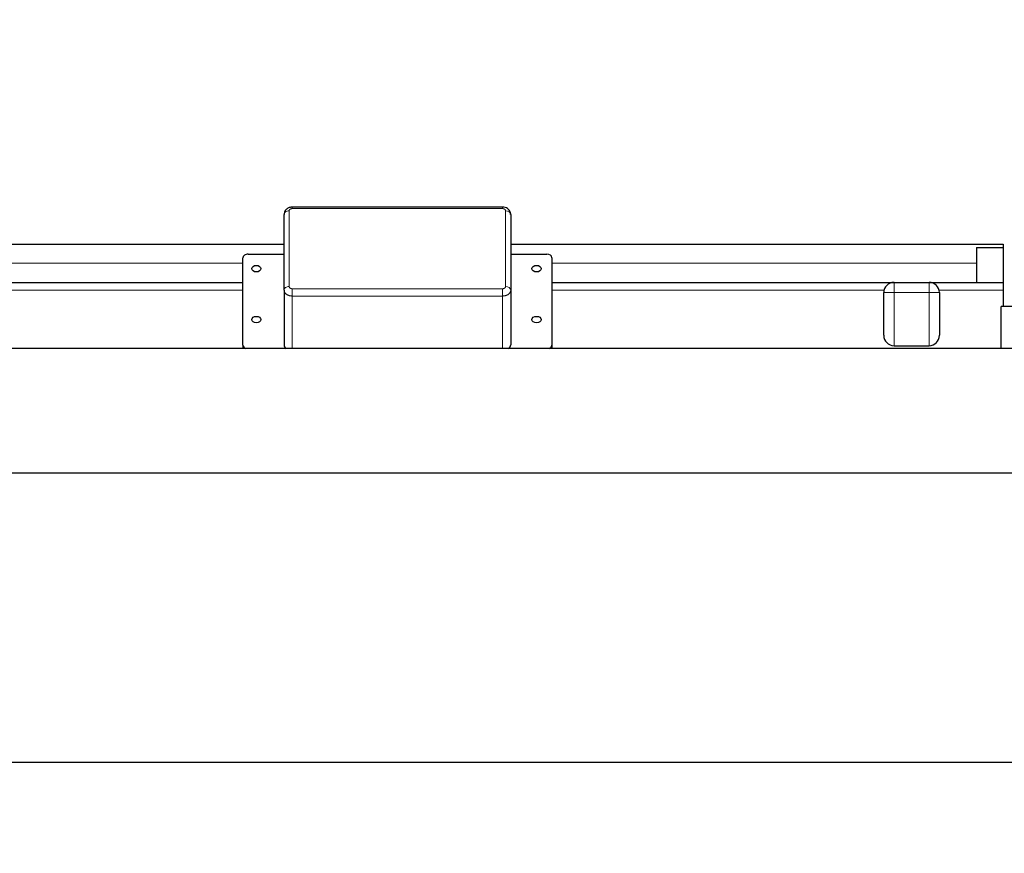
# Model space of a CAD drawing. Header units: inches. Extents: x 0 to 20790, y -12 to 14700.
# Tile 91 of 256: x 6340 to 7296, y 5863 to 6672. Entities that reach past the tile are written whole.
import ezdxf

# ---------------------------------------------------------------- set-up
doc = ezdxf.new("R2010")
doc.units = ezdxf.units.IN
doc.layers.add('1', color=7, linetype='Continuous', true_color=0xffffff)
doc.layers.add('254', color=7, linetype='Continuous', true_color=0xffffff)
doc.styles.add('latin_extended', font='simplex.shx')
doc.dimstyles.get("Standard").update_dxf_attribs({"dimtxt": 0.18, "dimasz": 0.18, "dimexe": 0.18, "dimexo": 0.0625, "dimgap": 0.09, "dimtad": 0, "dimtih": 1, "dimtoh": 1, "dimdec": 4, "dimzin": 0, "dimdsep": 46, "dimtxsty": 'Standard', "dimcen": 0.09, "dimadec": 0, "dimazin": 0, "dimtfac": 1, "dimtdec": 4, "dimtofl": 0, "dimtmove": 0, "dimatfit": 3, "dimfxl": 1, "dimtolj": 1, "dimtzin": 0, "dimarcsym": 0})

# ---------------------------------------------------------------- blocks, each defined once
blk = doc.blocks.new('_U11')
at = {"layer": '254', "color": 3, "linetype": 'Continuous', "lineweight": 13, "transparency": 16777216}
for p, q in [((1931.41, 6671.99), (1001.41, 6671.99)), ((1036.41, 6549.49), (1036.41, 5456.49)), ((7972.41, 5333.99), (1001.41, 5333.99))]:
    blk.add_line(p, q, dxfattribs=at)
at = {"layer": '254', "color": 3, "transparency": 16777216}
for points in [[(1056.83, 6549.49), (1015.99, 6549.49), (1036.41, 6671.99)], [(1015.99, 5456.49), (1056.83, 5456.49), (1036.41, 5333.99)]]:
    blk.add_solid(points, dxfattribs=at)
at = {"layer": 'Defpoints', "color": 0, "transparency": 16777216}
for p in [(1966.41, 6671.99), (1036.41, 5333.99), (8007.41, 5333.99)]:
    blk.add_point(p, dxfattribs=at)
at = {"layer": '254', "color": 2, "lineweight": 13, "transparency": 16777216, "insert": (852.66, 5798.82), "char_height": 122.5, "attachment_point": 1, "rotation": 90, "style": 'latin_extended'}
blk.add_mtext('\\A1;\\C2;1338', dxfattribs=at)

msp = doc.modelspace()

# ---------------------------------------------------------------- linework, layer by layer
at = {"layer": '1', "color": 110, "linetype": 'Continuous', "lineweight": 13}
for p, q in [((6604.512, 6490.049), (6604.512, 6488.584)), ((6808.521, 6490.049), (6808.521, 6488.584)), ((6601.516, 6486.464), (6601.516, 6412.922)), ((6808.521, 6488.584), (6604.512, 6488.584)), ((6811.516, 6412.922), (6811.516, 6486.464)), ((6144.626, 6435.516), (6556.594, 6435.516)), ((6856.579, 6435.516), (7268.603, 6435.516)), ((7188.611, 6406.987), (7188.611, 6416.987)), ((7222.611, 6406.987), (7222.611, 6416.987)), ((6556.594, 6409.443), (6232.313, 6409.443)), ((6604.512, 6410.803), (6604.512, 6403.731)), ((6604.512, 6410.803), (6808.521, 6410.803)), ((6604.512, 6403.731), (6604.512, 6352.887)), ((6808.521, 6403.731), (6604.512, 6403.731)), ((6808.521, 6410.803), (6808.521, 6403.731)), ((6808.521, 6403.731), (6808.521, 6352.887)), ((7178.91, 6409.443), (6856.579, 6409.443)), ((7188.611, 6406.987), (7178.611, 6406.987)), ((7222.611, 6406.987), (7188.611, 6406.987)), ((7188.611, 6406.987), (7188.611, 6355.487)), ((7222.611, 6355.487), (7222.611, 6406.987)), ((7222.611, 6406.987), (7232.611, 6406.987)), ((7294.611, 6409.443), (7232.288, 6409.443))]:
    msp.add_line(p, q, dxfattribs=at)
at = {"layer": '1', "color": 2, "linetype": 'Continuous', "lineweight": 25}
for p, q in [((6808.521, 6490.049), (6604.512, 6490.049)), ((6596.516, 6409.387), (6596.516, 6482.929)), ((6816.516, 6482.929), (6816.516, 6409.387)), ((6144.626, 6453.987), (6596.518, 6453.987)), ((6816.509, 6453.987), (7294.611, 6453.987)), ((7268.611, 6450.987), (7268.611, 6416.987)), ((7268.611, 6450.987), (7294.611, 6450.987)), ((7294.611, 6453.987), (7294.611, 6450.987)), ((7294.611, 6450.987), (7294.611, 6416.987)), ((6561.583, 6444.438), (6596.519, 6444.438)), ((6816.516, 6444.438), (6851.583, 6444.438)), ((6556.583, 6356.049), (6556.583, 6440.902)), ((6856.583, 6440.902), (6856.583, 6356.049)), ((6222.613, 6416.987), (6556.594, 6416.987)), ((6856.579, 6416.987), (7188.61, 6416.987)), ((7188.611, 6416.987), (7222.611, 6416.987)), ((7222.606, 6416.987), (7294.611, 6416.987)), ((7294.611, 6416.987), (7294.611, 6409.443)), ((6596.516, 6409.387), (6596.516, 6356.354)), ((6816.516, 6409.387), (6816.516, 6356.354)), ((7178.611, 6365.601), (7178.611, 6406.987)), ((7232.611, 6406.987), (7232.611, 6365.601)), ((7294.611, 6409.443), (7294.611, 6393.486)), ((7496.939, 6393.487), (7292.611, 6393.487)), ((7292.611, 6352.887), (7292.611, 6393.487)), ((6556.583, 6356.049), (6556.583, 6353.221)), ((6856.583, 6356.049), (6856.583, 6353.221)), ((7188.611, 6355.487), (7222.611, 6355.487)), ((7365.411, 6352.887), (2839.411, 6352.887)), ((6556.583, 6353.221), (6556.606, 6352.887)), ((6856.561, 6352.887), (6856.583, 6353.221)), ((7365.411, 6231.891), (2839.411, 6231.891)), ((7365.411, 5950.891), (2839.411, 5950.891))]:
    msp.add_line(p, q, dxfattribs=at)
for centre, start, end in [((7188.611, 6406.987), 90, 180), ((7222.611, 6406.987), 0, 90)]:
    msp.add_arc(centre, 10, start, end, dxfattribs=at)
at = {"layer": '1', "color": 110, "linetype": 'Continuous', "lineweight": 13}
for centre, start_param, end_param in [((6601.516, 6482.929), 1.5707963, 3.1415927), ((6811.516, 6482.929), 0, 1.5707963), ((6601.516, 6409.387), 1.5707963, 3.1415927), ((6811.516, 6409.387), 0, 1.5707963)]:
    msp.add_ellipse(centre, major_axis=(5, 0), ratio=0.7071068, start_param=start_param, end_param=end_param, dxfattribs=at)
at = {"layer": '1', "color": 2, "linetype": 'Continuous', "lineweight": 25}
for centre, major_axis, ratio, start_param, end_param in [((6561.583, 6440.902), (5, 0), 0.7071068, 1.5707963, 3.1415927), ((6851.583, 6440.902), (5, 0), 0.7071068, 0, 1.5707963), ((7188.611, 6365.601), (0, -10.114), 0.98869, 4.712389, 6.2831853), ((7222.611, 6365.601), (0, -10.114), 0.98869, 0, 1.5707963), ((6561.583, 6356.049), (5, 0), 0.7071068, 3.1415927, 4.2488323), ((6604.519, 6356.359), (-8.002, -0.01), 0.7073179, 6.2823101, 7.0282684), ((6808.514, 6356.359), (8.002, -0.01), 0.7073179, 5.5381022, 6.2840605), ((6851.583, 6356.049), (5, 0), 0.7071068, 5.1759457, 6.2831853)]:
    msp.add_ellipse(centre, major_axis=major_axis, ratio=ratio, start_param=start_param, end_param=end_param, dxfattribs=at)
for centre, major_axis in [((6569.583, 6430.295), (4.5, 0)), ((6841.583, 6430.295), (4.5, 0)), ((6569.583, 6380.798), (4.5, 0)), ((6841.583, 6380.798), (-4.5, 0))]:
    msp.add_ellipse(centre, major_axis=major_axis, ratio=0.7071068, dxfattribs=at)
for points, knots in [([(6604.512, 6489.959), (6604.061, 6489.997), (6602.531, 6489.999), (6600.159, 6489.121), (6597.986, 6487.33), (6596.751, 6485.16), (6596.55, 6483.659), (6596.564, 6482.925)], [0, 0, 0, 0, 0.1103235, 0.3830525, 0.60947, 0.8203007, 1, 1, 1, 1]), ([(6816.421, 6482.99), (6816.457, 6483.22), (6816.547, 6484.26), (6815.853, 6486.048), (6814.399, 6487.983), (6812.284, 6489.355), (6810.21, 6490.042), (6808.915, 6489.982), (6808.525, 6489.932)], [0, 0, 0, 0, 0.0588127, 0.2685755, 0.4677943, 0.6750134, 0.9036163, 1, 1, 1, 1])]:
    msp.add_open_spline(points, degree=3, knots=knots, dxfattribs=at)
at = {"layer": '1', "color": 110, "linetype": 'Continuous', "lineweight": 13}
for points, knots in [([(6604.512, 6488.584), (6604.413, 6488.584), (6604.216, 6488.577), (6603.927, 6488.547), (6603.737, 6488.514), (6603.62, 6488.488), (6603.596, 6488.483), (6603.549, 6488.472), (6603.526, 6488.466), (6603.456, 6488.449), (6603.41, 6488.436), (6603.274, 6488.396), (6603.097, 6488.337), (6602.93, 6488.266), (6602.808, 6488.209), (6602.748, 6488.179), (6602.689, 6488.147), (6602.65, 6488.126), (6602.631, 6488.115), (6602.535, 6488.059), (6602.39, 6487.966), (6602.193, 6487.813), (6602.077, 6487.702), (6602.008, 6487.629), (6601.995, 6487.615), (6601.968, 6487.585), (6601.955, 6487.57), (6601.917, 6487.525), (6601.893, 6487.495), (6601.824, 6487.403), (6601.74, 6487.279), (6601.674, 6487.149), (6601.632, 6487.049), (6601.619, 6487.016), (6601.595, 6486.948), (6601.584, 6486.914), (6601.555, 6486.811), (6601.526, 6486.674), (6601.516, 6486.534), (6601.516, 6486.464)], [0, 0, 0, 0, 0.0625, 0.125, 0.1875, 0.1875, 0.203125, 0.203125, 0.21875, 0.21875, 0.25, 0.25, 0.3125, 0.375, 0.375, 0.40625, 0.421875, 0.421875, 0.4375, 0.4375, 0.5, 0.5625, 0.625, 0.625, 0.640625, 0.640625, 0.65625, 0.65625, 0.6875, 0.6875, 0.75, 0.8125, 0.8125, 0.84375, 0.84375, 0.875, 0.875, 0.9375, 1, 1, 1, 1]), ([(6811.516, 6486.464), (6811.516, 6486.534), (6811.511, 6486.604), (6811.492, 6486.741), (6811.464, 6486.878), (6811.416, 6487.012), (6811.381, 6487.095), (6811.373, 6487.112), (6811.358, 6487.145), (6811.35, 6487.162), (6811.325, 6487.211), (6811.307, 6487.243), (6811.251, 6487.34), (6811.168, 6487.465), (6811.068, 6487.583), (6810.986, 6487.67), (6810.944, 6487.712), (6810.899, 6487.754), (6810.869, 6487.781), (6810.853, 6487.795), (6810.775, 6487.863), (6810.644, 6487.965), (6810.427, 6488.105), (6810.27, 6488.187), (6810.168, 6488.236), (6810.147, 6488.245), (6810.105, 6488.264), (6810.084, 6488.273), (6810.021, 6488.3), (6809.978, 6488.317), (6809.848, 6488.366), (6809.672, 6488.425), (6809.488, 6488.472), (6809.347, 6488.502), (6809.3, 6488.512), (6809.205, 6488.529), (6809.156, 6488.536), (6809.011, 6488.557), (6808.816, 6488.577), (6808.62, 6488.584), (6808.521, 6488.584)], [0, 0, 0, 0, 0.0625, 0.0625, 0.125, 0.1875, 0.1875, 0.203125, 0.203125, 0.21875, 0.21875, 0.25, 0.25, 0.3125, 0.375, 0.375, 0.40625, 0.421875, 0.421875, 0.4375, 0.4375, 0.5, 0.5625, 0.625, 0.625, 0.640625, 0.640625, 0.65625, 0.65625, 0.6875, 0.6875, 0.75, 0.8125, 0.8125, 0.84375, 0.84375, 0.875, 0.875, 0.9375, 1, 1, 1, 1]), ([(6601.516, 6412.922), (6601.516, 6412.852), (6601.521, 6412.783), (6601.54, 6412.645), (6601.569, 6412.509), (6601.616, 6412.375), (6601.652, 6412.292), (6601.659, 6412.275), (6601.674, 6412.242), (6601.682, 6412.225), (6601.707, 6412.176), (6601.725, 6412.143), (6601.781, 6412.047), (6601.865, 6411.922), (6601.965, 6411.804), (6602.046, 6411.717), (6602.088, 6411.675), (6602.133, 6411.633), (6602.163, 6411.606), (6602.179, 6411.592), (6602.257, 6411.524), (6602.389, 6411.421), (6602.605, 6411.282), (6602.762, 6411.2), (6602.865, 6411.151), (6602.885, 6411.142), (6602.927, 6411.123), (6602.948, 6411.114), (6603.011, 6411.087), (6603.054, 6411.07), (6603.184, 6411.021), (6603.36, 6410.961), (6603.544, 6410.915), (6603.685, 6410.884), (6603.732, 6410.875), (6603.828, 6410.858), (6603.876, 6410.85), (6604.021, 6410.83), (6604.216, 6410.809), (6604.413, 6410.803), (6604.512, 6410.803)], [0, 0, 0, 0, 0.0625, 0.0625, 0.125, 0.1875, 0.1875, 0.203125, 0.203125, 0.21875, 0.21875, 0.25, 0.25, 0.3125, 0.375, 0.375, 0.40625, 0.421875, 0.421875, 0.4375, 0.4375, 0.5, 0.5625, 0.625, 0.625, 0.640625, 0.640625, 0.65625, 0.65625, 0.6875, 0.6875, 0.75, 0.8125, 0.8125, 0.84375, 0.84375, 0.875, 0.875, 0.9375, 1, 1, 1, 1]), ([(6808.521, 6410.803), (6808.62, 6410.803), (6808.816, 6410.809), (6809.105, 6410.84), (6809.295, 6410.873), (6809.413, 6410.899), (6809.436, 6410.904), (6809.483, 6410.915), (6809.506, 6410.92), (6809.576, 6410.938), (6809.622, 6410.951), (6809.758, 6410.99), (6809.935, 6411.05), (6810.102, 6411.12), (6810.224, 6411.178), (6810.285, 6411.208), (6810.343, 6411.24), (6810.382, 6411.261), (6810.402, 6411.272), (6810.497, 6411.327), (6810.642, 6411.421), (6810.839, 6411.574), (6810.956, 6411.685), (6811.024, 6411.758), (6811.038, 6411.772), (6811.064, 6411.802), (6811.077, 6411.817), (6811.115, 6411.861), (6811.139, 6411.892), (6811.208, 6411.983), (6811.292, 6412.108), (6811.358, 6412.238), (6811.401, 6412.338), (6811.414, 6412.371), (6811.438, 6412.439), (6811.449, 6412.473), (6811.478, 6412.576), (6811.506, 6412.713), (6811.516, 6412.852), (6811.516, 6412.922)], [0, 0, 0, 0, 0.0625, 0.125, 0.1875, 0.1875, 0.203125, 0.203125, 0.21875, 0.21875, 0.25, 0.25, 0.3125, 0.375, 0.375, 0.40625, 0.421875, 0.421875, 0.4375, 0.4375, 0.5, 0.5625, 0.625, 0.625, 0.640625, 0.640625, 0.65625, 0.65625, 0.6875, 0.6875, 0.75, 0.8125, 0.8125, 0.84375, 0.84375, 0.875, 0.875, 0.9375, 1, 1, 1, 1]), ([(6604.512, 6403.731), (6604.248, 6403.731), (6603.722, 6403.75), (6603.203, 6403.805), (6602.88, 6403.85), (6602.816, 6403.86), (6602.687, 6403.88), (6602.495, 6403.913), (6602.305, 6403.95), (6601.93, 6404.031), (6601.44, 6404.156), (6600.969, 6404.313), (6600.623, 6404.444), (6600.509, 6404.49), (6600.339, 6404.562), (6600.283, 6404.586), (6600.172, 6404.636), (6600.117, 6404.662), (6599.844, 6404.791), (6599.634, 6404.901), (6599.232, 6405.135), (6599.039, 6405.259), (6598.671, 6405.52), (6598.495, 6405.657), (6598.286, 6405.837), (6598.245, 6405.874), (6598.164, 6405.947), (6598.045, 6406.058), (6597.932, 6406.172), (6597.715, 6406.402), (6597.447, 6406.718), (6597.224, 6407.052), (6597.074, 6407.308), (6597.027, 6407.395), (6596.972, 6407.505), (6596.961, 6407.527), (6596.939, 6407.571), (6596.908, 6407.637), (6596.878, 6407.704), (6596.783, 6407.926), (6596.72, 6408.105), (6596.619, 6408.466), (6596.58, 6408.648), (6596.529, 6409.015), (6596.516, 6409.2), (6596.516, 6409.387)], [0, 0, 0, 0, 0.0625, 0.125, 0.125, 0.140625, 0.140625, 0.15625, 0.1875, 0.1875, 0.25, 0.3125, 0.3125, 0.34375, 0.34375, 0.359375, 0.359375, 0.375, 0.375, 0.4375, 0.4375, 0.5, 0.5, 0.5625, 0.5625, 0.578125, 0.578125, 0.59375, 0.625, 0.625, 0.6875, 0.75, 0.75, 0.78125, 0.78125, 0.7890625, 0.7890625, 0.796875, 0.8125, 0.8125, 0.875, 0.875, 0.9375, 0.9375, 1, 1, 1, 1]), ([(6816.516, 6409.387), (6816.516, 6409.2), (6816.49, 6408.829), (6816.413, 6408.462), (6816.348, 6408.233), (6816.335, 6408.188), (6816.306, 6408.097), (6816.29, 6408.051), (6816.242, 6407.916), (6816.207, 6407.827), (6816.093, 6407.562), (6815.917, 6407.215), (6815.694, 6406.882), (6815.509, 6406.637), (6815.444, 6406.556), (6815.36, 6406.456), (6815.343, 6406.437), (6815.308, 6406.397), (6815.29, 6406.377), (6815.237, 6406.318), (6815.202, 6406.279), (6815.019, 6406.086), (6814.863, 6405.938), (6814.532, 6405.653), (6814.357, 6405.517), (6813.989, 6405.256), (6813.795, 6405.132), (6813.54, 6404.984), (6813.489, 6404.955), (6813.385, 6404.898), (6813.228, 6404.813), (6813.067, 6404.733), (6812.741, 6404.58), (6812.294, 6404.391), (6811.823, 6404.233), (6811.46, 6404.126), (6811.337, 6404.093), (6811.182, 6404.054), (6811.151, 6404.046), (6811.089, 6404.031), (6810.995, 6404.009), (6810.901, 6403.988), (6810.587, 6403.92), (6810.081, 6403.831), (6809.566, 6403.777), (6809.046, 6403.741), (6808.785, 6403.731), (6808.521, 6403.731)], [0, 0, 0, 0, 0.0625, 0.125, 0.125, 0.140625, 0.140625, 0.15625, 0.15625, 0.1875, 0.1875, 0.25, 0.3125, 0.3125, 0.34375, 0.34375, 0.3515625, 0.3515625, 0.359375, 0.359375, 0.375, 0.375, 0.4375, 0.4375, 0.5, 0.5, 0.5625, 0.5625, 0.578125, 0.578125, 0.59375, 0.625, 0.625, 0.6875, 0.75, 0.75, 0.78125, 0.78125, 0.7890625, 0.7890625, 0.796875, 0.8125, 0.8125, 0.875, 0.9375, 0.9375, 1, 1, 1, 1])]:
    msp.add_open_spline(points, degree=3, knots=knots, dxfattribs=at)

# ---------------------------------------------------------------- dimensions: what is measured, and where the dimension line sits
at = {"layer": '254', "color": 2, "linetype": 'Continuous', "lineweight": 13}
dim = msp.add_linear_dim(base=(1036.411, 5333.987), p1=(1966.411, 6671.987), p2=(8007.411, 5333.987), angle=90, text='\\C2;1338', dimstyle='Standard', override={"dimscale": 35, "dimtxt": 3.5, "dimasz": 3.5, "dimexe": 1, "dimexo": 1, "dimgap": 1.75, "dimtad": 1, "dimtih": 0, "dimtoh": 0, "dimdec": 2, "dimlfac": 0.028571, "dimzin": 8, "dimdsep": 46, "dimlunit": 2, "dimpost": '', "dimtxsty": 'latin_extended', "dimsah": 1, "dimse1": 0, "dimse2": 0, "dimsd1": 0, "dimsd2": 0, "dimclrd": 3, "dimclre": 3, "dimclrt": 2, "dimtol": 0, "dimtm": -0.1, "dimtfac": 0.714286, "dimtdec": 3, "dimtofl": 1, "dimtmove": 0, "dimtzin": 8, "dimlwd": 13, "dimlwe": 13}, dxfattribs=at)
dim.commit()
dim.dimension.update_dxf_attribs({"geometry": '_U11', "text_midpoint": (1036.411, 6002.987), "dimtype": 160})

doc.saveas('drawing.dxf')
